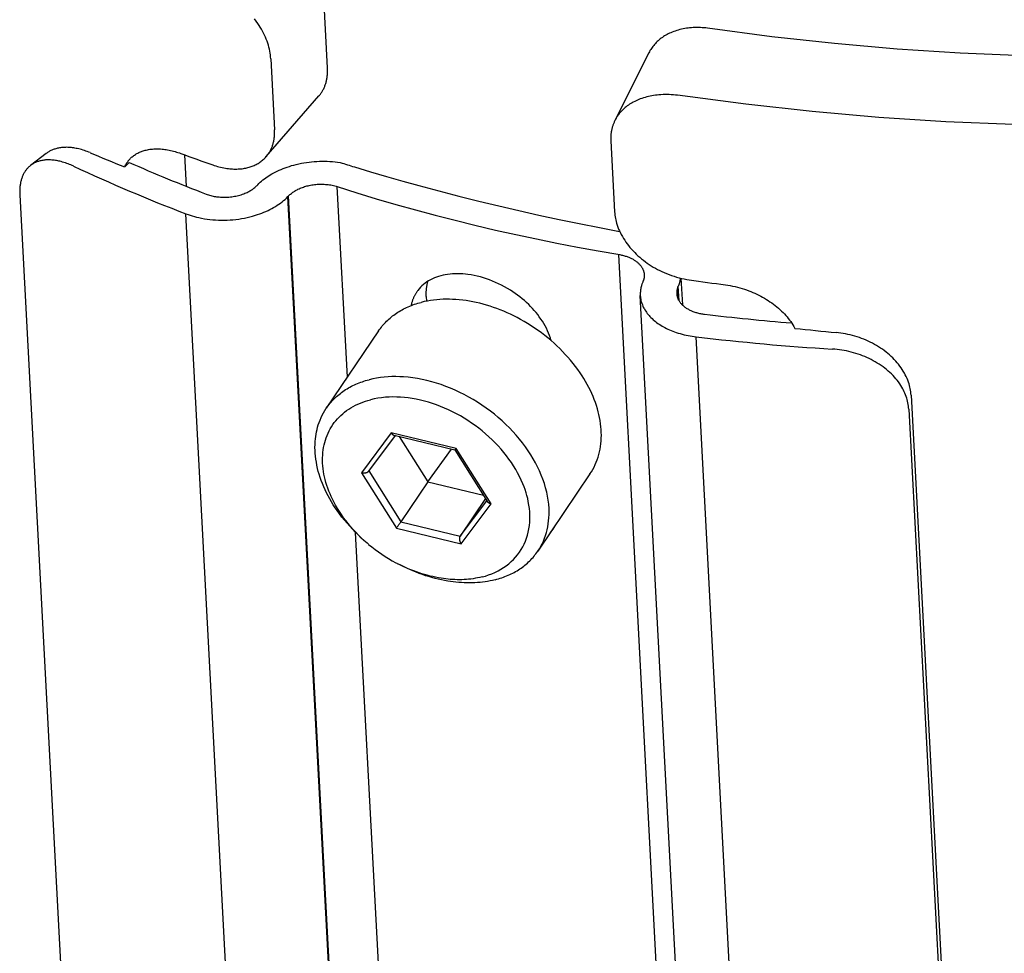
# Model space of a CAD drawing. Extents: x 0 to 1189, y 0 to 841.
# Tile 11 of 80: x 106 to 125, y 136 to 153. Entities that reach past the tile are written whole.
import ezdxf

# ---------------------------------------------------------------- set-up
doc = ezdxf.new("R2010")
doc.units = 0
doc.header["$LTSCALE"] = 65.395
doc.layers.add('connessioni_resistenze_c0_BL8', color=7, linetype='CONTINUOUS')

# ---------------------------------------------------------------- blocks, each defined once
blk = doc.blocks.new('CONNESSIONI_RESISTENZE_C0_BL8', base_point=(122.512, 182.837))
at = {"layer": 'connessioni_resistenze_c0_BL8', "color": 2, "linetype": 'CONTINUOUS'}
for p, q in [((112.394, 152.522), (112.322, 153.883)), ((118.562, 152.811), (117.912, 151.516)), ((111.305, 152.696), (111.377, 151.336)), ((111.217, 150.82), (112.228, 151.984)), ((117.833, 151.123), (117.905, 149.763)), ((106.991, 150.88), (106.694, 150.651)), ((108.586, 150.709), (108.499, 150.625)), ((109.683, 150.25), (109.651, 150.853)), ((111.04, 150.267), (111.053, 150.28)), ((112.775, 146.589), (112.581, 150.245)), ((106.485, 150.085), (108.054, 120.428)), ((111.632, 150.052), (111.646, 150.066)), ((113.317, 118.219), (111.632, 150.052)), ((113.33, 118.233), (111.646, 150.066)), ((111.361, 117.89), (109.676, 149.723)), ((119.671, 117.11), (117.986, 148.943)), ((118.451, 148.426), (118.445, 148.41)), ((119.179, 148.487), (119.206, 147.974)), ((119.127, 148.335), (119.121, 148.319)), ((119.134, 148.067), (119.121, 148.319)), ((119.142, 148.053), (119.127, 148.335)), ((114.29, 148.134), (114.295, 148.046)), ((120.083, 116.321), (118.399, 148.154)), ((113.373, 147.475), (112.37, 145.991)), ((121.155, 115.529), (119.471, 147.362)), ((123.597, 146.243), (125.166, 116.587)), ((123.553, 145.971), (125.122, 116.315)), ((113.618, 145.518), (113.045, 144.754)), ((113.186, 144.785), (113.697, 145.466)), ((114.863, 145.218), (113.618, 145.518)), ((113.673, 145.472), (114.84, 145.19)), ((113.772, 145.448), (114.32, 144.578)), ((114.32, 144.578), (114.776, 145.206)), ((114.84, 145.19), (115.468, 144.193)), ((114.841, 145.191), (114.841, 145.191)), ((114.857, 145.211), (114.852, 145.204)), ((114.863, 145.218), (114.857, 145.211)), ((115.534, 144.154), (114.863, 145.218)), ((113.045, 144.754), (113.715, 143.69)), ((113.187, 144.787), (113.802, 143.811)), ((117.433, 144.732), (116.431, 143.248)), ((114.32, 144.578), (113.802, 143.811)), ((114.32, 144.578), (115.388, 144.321)), ((115.429, 144.256), (114.943, 143.537)), ((114.943, 143.537), (115.454, 144.217)), ((114.96, 143.39), (115.534, 144.154)), ((113.715, 143.69), (114.96, 143.39)), ((113.75, 143.737), (113.766, 143.759)), ((113.766, 143.759), (113.78, 143.78)), ((113.802, 143.811), (114.943, 143.537)), ((114.085, 121.83), (112.933, 143.606))]:
    blk.add_line(p, q, dxfattribs=at)
for points in [[(125.769, 152.757), (124.542, 152.808), (123.333, 152.885), (122.126, 152.989), (120.922, 153.121)], [(125.563, 151.438), (124.262, 151.491), (122.98, 151.573), (121.701, 151.684), (120.425, 151.824)], [(111.305, 152.696), (111.302, 152.734), (111.298, 152.771), (111.293, 152.809), (111.286, 152.846), (111.278, 152.883), (111.269, 152.919), (111.258, 152.959), (111.245, 152.998), (111.232, 153.036), (111.217, 153.074), (111.201, 153.112), (111.185, 153.149), (111.166, 153.188), (111.146, 153.227), (111.125, 153.265), (111.103, 153.302), (111.08, 153.339), (111.056, 153.376), (111.025, 153.421), (110.993, 153.465)], [(120.922, 153.121), (119.688, 153.286), (119.654, 153.29), (119.62, 153.293), (119.586, 153.295), (119.552, 153.297), (119.517, 153.298), (119.483, 153.298), (119.449, 153.297), (119.415, 153.296), (119.38, 153.294), (119.346, 153.291), (119.315, 153.287), (119.284, 153.283), (119.252, 153.278), (119.221, 153.272), (119.19, 153.266), (119.16, 153.258), (119.129, 153.25), (119.099, 153.241), (119.069, 153.231), (119.04, 153.221), (119.01, 153.209), (118.986, 153.199), (118.961, 153.188), (118.937, 153.176), (118.913, 153.163), (118.889, 153.15), (118.866, 153.136), (118.845, 153.123), (118.823, 153.108), (118.802, 153.093), (118.782, 153.078), (118.762, 153.061), (118.742, 153.044), (118.724, 153.028), (118.706, 153.01), (118.689, 152.992), (118.672, 152.974), (118.656, 152.955), (118.64, 152.935), (118.626, 152.915), (118.612, 152.895), (118.598, 152.875), (118.585, 152.854), (118.573, 152.832), (118.562, 152.811)], [(112.228, 151.984), (112.238, 151.996), (112.247, 152.008), (112.257, 152.02), (112.266, 152.032), (112.274, 152.044), (112.283, 152.057), (112.291, 152.07), (112.298, 152.083), (112.306, 152.096), (112.313, 152.11), (112.32, 152.124), (112.327, 152.138), (112.333, 152.152), (112.339, 152.167), (112.345, 152.181), (112.35, 152.196), (112.355, 152.21), (112.36, 152.225), (112.365, 152.241), (112.369, 152.256), (112.373, 152.272), (112.376, 152.288), (112.38, 152.304), (112.383, 152.32), (112.385, 152.336), (112.387, 152.352), (112.389, 152.368), (112.391, 152.387), (112.393, 152.407), (112.394, 152.426), (112.395, 152.445), (112.395, 152.465), (112.395, 152.484), (112.395, 152.503), (112.394, 152.522)], [(120.425, 151.824), (119.113, 151.998), (119.074, 152.003), (119.034, 152.007), (118.994, 152.009), (118.954, 152.011), (118.914, 152.012), (118.875, 152.012), (118.835, 152.011), (118.795, 152.009), (118.755, 152.006), (118.722, 152.003), (118.688, 151.999), (118.655, 151.994), (118.622, 151.989), (118.589, 151.982), (118.556, 151.975), (118.524, 151.967), (118.491, 151.958), (118.459, 151.949), (118.427, 151.938), (118.396, 151.927), (118.369, 151.917), (118.343, 151.905), (118.317, 151.894), (118.291, 151.881), (118.265, 151.868), (118.24, 151.854), (118.217, 151.84), (118.194, 151.825), (118.171, 151.81), (118.149, 151.794), (118.127, 151.777), (118.106, 151.76), (118.086, 151.742), (118.067, 151.724), (118.048, 151.706), (118.03, 151.686), (118.012, 151.667), (117.995, 151.646), (117.98, 151.626), (117.965, 151.605), (117.95, 151.583), (117.937, 151.561), (117.924, 151.538), (117.912, 151.516)], [(117.912, 151.516), (117.905, 151.503), (117.899, 151.49), (117.894, 151.477), (117.888, 151.464), (117.883, 151.451), (117.878, 151.437), (117.873, 151.424), (117.869, 151.41), (117.864, 151.397), (117.86, 151.383), (117.857, 151.369), (117.853, 151.355), (117.85, 151.342), (117.847, 151.328), (117.844, 151.313), (117.842, 151.299), (117.84, 151.284), (117.838, 151.27), (117.836, 151.255), (117.835, 151.24), (117.833, 151.226), (117.832, 151.211), (117.832, 151.196), (117.831, 151.182), (117.831, 151.167), (117.832, 151.152), (117.832, 151.138), (117.833, 151.123)], [(111.217, 150.82), (111.226, 150.831), (111.235, 150.843), (111.244, 150.854), (111.253, 150.866), (111.261, 150.878), (111.269, 150.89), (111.277, 150.902), (111.284, 150.915), (111.292, 150.928), (111.299, 150.941), (111.305, 150.954), (111.312, 150.967), (111.318, 150.981), (111.324, 150.995), (111.329, 151.009), (111.335, 151.023), (111.339, 151.037), (111.344, 151.051), (111.349, 151.067), (111.353, 151.083), (111.357, 151.1), (111.361, 151.116), (111.364, 151.133), (111.367, 151.15), (111.37, 151.167), (111.372, 151.183), (111.374, 151.2), (111.376, 151.217), (111.377, 151.234), (111.378, 151.251), (111.378, 151.268), (111.378, 151.285), (111.378, 151.302), (111.378, 151.319), (111.377, 151.336)], [(107.835, 150.897), (107.808, 150.907), (107.781, 150.918), (107.755, 150.927), (107.728, 150.937), (107.7, 150.945), (107.673, 150.954), (107.645, 150.961), (107.618, 150.968), (107.59, 150.975), (107.567, 150.979), (107.544, 150.983), (107.522, 150.987), (107.499, 150.99), (107.476, 150.993), (107.453, 150.995), (107.43, 150.997), (107.407, 150.998), (107.384, 150.999), (107.361, 150.998), (107.342, 150.998), (107.323, 150.997), (107.305, 150.995), (107.286, 150.993), (107.267, 150.991), (107.249, 150.988), (107.23, 150.985), (107.212, 150.981), (107.194, 150.977), (107.176, 150.972), (107.158, 150.966), (107.143, 150.961), (107.128, 150.956), (107.113, 150.95), (107.098, 150.944), (107.084, 150.937), (107.07, 150.93), (107.056, 150.923), (107.042, 150.915), (107.029, 150.907), (107.016, 150.898), (107.003, 150.889), (106.991, 150.88)], [(108.619, 150.794), (108.633, 150.807), (108.646, 150.818), (108.66, 150.83), (108.674, 150.841), (108.689, 150.851), (108.704, 150.861), (108.72, 150.871), (108.735, 150.88), (108.752, 150.889), (108.768, 150.897), (108.785, 150.905), (108.802, 150.912), (108.819, 150.919), (108.838, 150.926), (108.856, 150.932), (108.874, 150.938), (108.893, 150.943), (108.911, 150.947), (108.935, 150.953), (108.959, 150.957), (108.983, 150.961), (109.007, 150.964), (109.031, 150.966), (109.057, 150.968), (109.084, 150.969), (109.11, 150.97), (109.136, 150.969), (109.163, 150.969), (109.189, 150.967), (109.216, 150.965), (109.242, 150.962), (109.268, 150.959), (109.294, 150.955), (109.323, 150.95), (109.352, 150.944), (109.381, 150.938), (109.409, 150.932), (109.438, 150.924), (109.466, 150.916), (109.494, 150.908), (109.522, 150.899), (109.55, 150.89), (109.577, 150.88)], [(107.52, 150.637), (107.494, 150.649), (107.468, 150.66), (107.441, 150.671), (107.415, 150.681), (107.388, 150.691), (107.361, 150.7), (107.334, 150.709), (107.307, 150.717), (107.279, 150.725), (107.257, 150.73), (107.235, 150.735), (107.213, 150.74), (107.191, 150.744), (107.168, 150.748), (107.146, 150.751), (107.123, 150.753), (107.1, 150.755), (107.078, 150.757), (107.055, 150.758), (107.037, 150.758), (107.018, 150.757), (107, 150.757), (106.982, 150.756), (106.964, 150.754), (106.946, 150.752), (106.928, 150.749), (106.91, 150.746), (106.892, 150.742), (106.874, 150.738), (106.857, 150.733), (106.842, 150.729), (106.827, 150.724), (106.813, 150.718), (106.798, 150.712), (106.784, 150.706), (106.77, 150.699), (106.757, 150.692), (106.744, 150.685), (106.731, 150.677), (106.718, 150.669), (106.706, 150.66), (106.694, 150.651)], [(108.499, 150.625), (108.503, 150.634), (108.507, 150.643), (108.511, 150.651), (108.516, 150.66), (108.521, 150.668), (108.526, 150.676), (108.531, 150.684), (108.536, 150.692), (108.541, 150.7), (108.546, 150.708), (108.552, 150.716), (108.557, 150.724), (108.563, 150.731), (108.569, 150.739), (108.575, 150.746), (108.581, 150.753), (108.587, 150.76), (108.593, 150.767), (108.6, 150.774), (108.606, 150.781), (108.613, 150.788), (108.619, 150.794)], [(110.189, 150.661), (110.219, 150.651), (110.249, 150.642), (110.279, 150.633), (110.309, 150.625), (110.34, 150.617), (110.37, 150.61), (110.401, 150.604), (110.432, 150.599), (110.463, 150.594), (110.495, 150.59), (110.52, 150.587), (110.546, 150.585), (110.572, 150.583), (110.598, 150.582), (110.624, 150.582), (110.65, 150.582), (110.676, 150.583), (110.702, 150.584), (110.728, 150.586), (110.754, 150.589), (110.78, 150.593), (110.801, 150.597), (110.823, 150.601), (110.845, 150.605), (110.866, 150.611), (110.887, 150.616), (110.909, 150.623), (110.929, 150.629), (110.949, 150.637), (110.968, 150.644), (110.988, 150.653), (111.007, 150.662), (111.026, 150.671), (111.044, 150.681), (111.062, 150.691), (111.079, 150.702), (111.096, 150.713), (111.113, 150.725), (111.129, 150.737), (111.145, 150.75), (111.16, 150.763), (111.175, 150.777), (111.189, 150.791), (111.203, 150.805), (111.217, 150.82)], [(111.053, 150.28), (111.077, 150.304), (111.102, 150.328), (111.128, 150.35), (111.154, 150.372), (111.181, 150.393), (111.208, 150.413), (111.236, 150.433), (111.265, 150.451), (111.294, 150.469), (111.323, 150.487), (111.353, 150.503), (111.389, 150.523), (111.426, 150.541), (111.464, 150.559), (111.501, 150.575), (111.54, 150.591), (111.58, 150.606), (111.621, 150.62), (111.662, 150.634), (111.703, 150.647), (111.745, 150.658), (111.793, 150.671), (111.842, 150.682), (111.891, 150.692), (111.94, 150.701), (111.99, 150.709), (112.039, 150.715), (112.089, 150.721), (112.139, 150.725), (112.189, 150.728), (112.239, 150.731), (112.289, 150.732), (112.339, 150.731), (112.389, 150.73), (112.439, 150.728), (112.489, 150.724), (112.539, 150.72), (112.588, 150.714), (112.638, 150.707)], [(106.694, 150.651), (106.683, 150.643), (106.672, 150.634), (106.662, 150.624), (106.652, 150.615), (106.642, 150.605), (106.632, 150.595), (106.623, 150.584), (106.614, 150.573), (106.605, 150.562), (106.597, 150.551), (106.589, 150.539), (106.58, 150.526), (106.573, 150.514), (106.565, 150.501), (106.558, 150.488), (106.552, 150.475), (106.546, 150.461), (106.54, 150.448), (106.534, 150.434), (106.529, 150.42), (106.523, 150.405), (106.518, 150.39), (106.514, 150.374), (106.509, 150.359), (106.505, 150.343), (106.502, 150.327), (106.499, 150.311), (106.496, 150.295), (106.493, 150.28), (106.491, 150.263), (106.489, 150.244), (106.487, 150.224), (106.485, 150.204), (106.484, 150.184), (106.484, 150.164), (106.483, 150.144), (106.484, 150.125), (106.484, 150.105), (106.485, 150.085)], [(112.91, 150.623), (113.218, 150.53), (113.528, 150.439), (113.838, 150.351), (114.149, 150.265), (114.53, 150.162), (114.913, 150.063), (115.297, 149.967), (115.681, 149.874), (116.066, 149.784), (116.452, 149.698), (116.839, 149.615), (117.226, 149.535), (117.614, 149.458), (118.002, 149.385)], [(111.646, 150.066), (111.659, 150.079), (111.672, 150.091), (111.686, 150.103), (111.7, 150.115), (111.715, 150.126), (111.73, 150.137), (111.746, 150.147), (111.761, 150.157), (111.777, 150.167), (111.793, 150.176), (111.81, 150.185), (111.826, 150.193), (111.847, 150.203), (111.868, 150.212), (111.889, 150.221), (111.911, 150.229), (111.933, 150.237), (111.954, 150.244), (111.977, 150.251), (111.999, 150.257), (112.021, 150.262), (112.043, 150.267), (112.066, 150.272), (112.092, 150.276), (112.118, 150.28), (112.145, 150.284), (112.171, 150.287), (112.197, 150.289), (112.224, 150.29), (112.25, 150.291), (112.277, 150.291), (112.304, 150.291), (112.33, 150.29), (112.356, 150.288), (112.381, 150.286), (112.407, 150.283), (112.432, 150.28), (112.457, 150.276), (112.482, 150.271), (112.507, 150.266), (112.532, 150.259), (112.557, 150.253), (112.581, 150.245)], [(110.062, 150.102), (110.084, 150.094), (110.106, 150.087), (110.128, 150.08), (110.151, 150.074), (110.173, 150.068), (110.196, 150.063), (110.219, 150.058), (110.242, 150.054), (110.265, 150.051), (110.289, 150.048), (110.312, 150.046), (110.339, 150.043), (110.366, 150.042), (110.393, 150.041), (110.42, 150.041), (110.448, 150.042), (110.475, 150.043), (110.502, 150.045), (110.529, 150.047), (110.556, 150.05), (110.582, 150.054), (110.608, 150.059), (110.634, 150.063), (110.659, 150.069), (110.685, 150.075), (110.71, 150.082), (110.735, 150.09), (110.76, 150.098), (110.784, 150.107), (110.809, 150.116), (110.833, 150.127), (110.85, 150.135), (110.868, 150.143), (110.885, 150.152), (110.902, 150.162), (110.918, 150.171), (110.935, 150.181), (110.951, 150.192), (110.966, 150.203), (110.982, 150.215), (110.997, 150.227), (111.011, 150.239), (111.025, 150.252)], [(112.581, 150.245), (112.955, 150.127), (113.33, 150.013), (113.707, 149.904), (114.084, 149.798), (114.463, 149.696), (114.843, 149.598), (115.223, 149.504), (115.616, 149.412), (116.009, 149.324), (116.403, 149.24), (116.798, 149.159), (117.193, 149.083), (117.589, 149.011)], [(109.676, 149.723), (109.716, 149.708), (109.757, 149.694), (109.798, 149.682), (109.839, 149.67), (109.881, 149.659), (109.922, 149.649), (109.975, 149.638), (110.029, 149.629), (110.082, 149.621), (110.136, 149.614), (110.19, 149.609), (110.245, 149.605), (110.301, 149.602), (110.356, 149.601), (110.412, 149.601), (110.467, 149.602), (110.523, 149.605), (110.578, 149.61), (110.634, 149.616), (110.689, 149.623), (110.744, 149.631), (110.797, 149.641), (110.85, 149.652), (110.903, 149.665), (110.956, 149.678), (111.008, 149.694), (111.05, 149.707), (111.091, 149.721), (111.131, 149.736), (111.172, 149.752), (111.212, 149.769), (111.251, 149.787), (111.287, 149.805), (111.323, 149.824), (111.359, 149.843), (111.394, 149.864), (111.428, 149.886), (111.462, 149.908), (111.492, 149.93), (111.522, 149.953), (111.551, 149.976), (111.579, 150), (111.606, 150.026), (111.632, 150.052)], [(117.905, 149.763), (117.907, 149.731), (117.91, 149.699), (117.915, 149.667), (117.92, 149.636), (117.927, 149.605), (117.935, 149.574), (117.943, 149.543), (117.955, 149.505), (117.968, 149.467), (117.983, 149.43), (117.999, 149.394), (118.016, 149.358), (118.034, 149.323), (118.054, 149.286), (118.076, 149.25), (118.099, 149.214), (118.123, 149.179), (118.147, 149.145), (118.173, 149.112), (118.201, 149.078), (118.23, 149.044), (118.26, 149.012), (118.291, 148.98), (118.322, 148.949), (118.354, 148.919), (118.389, 148.889), (118.424, 148.86), (118.459, 148.831), (118.496, 148.804), (118.533, 148.777), (118.571, 148.751), (118.609, 148.726), (118.649, 148.702), (118.689, 148.679), (118.73, 148.657), (118.771, 148.636), (118.813, 148.615), (118.859, 148.595), (118.905, 148.575), (118.952, 148.557), (118.999, 148.54), (119.047, 148.524), (119.095, 148.509), (119.143, 148.496), (119.192, 148.484), (119.241, 148.473), (119.29, 148.464), (119.34, 148.456)], [(117.589, 149.011), (118.004, 148.939), (118.022, 148.936), (118.04, 148.932), (118.058, 148.928), (118.075, 148.923), (118.093, 148.919), (118.11, 148.913), (118.127, 148.908), (118.145, 148.902), (118.162, 148.896), (118.178, 148.889), (118.192, 148.883), (118.206, 148.877), (118.219, 148.871), (118.233, 148.864), (118.246, 148.857), (118.259, 148.85), (118.272, 148.842), (118.284, 148.835), (118.297, 148.826), (118.309, 148.818), (118.321, 148.809), (118.333, 148.8), (118.343, 148.792), (118.353, 148.783), (118.363, 148.774), (118.373, 148.765), (118.382, 148.755), (118.391, 148.745), (118.399, 148.736), (118.407, 148.726), (118.414, 148.716), (118.421, 148.706), (118.428, 148.695), (118.434, 148.685), (118.44, 148.674), (118.445, 148.664), (118.45, 148.653), (118.455, 148.643), (118.459, 148.632), (118.462, 148.62), (118.466, 148.609), (118.468, 148.598), (118.47, 148.587), (118.472, 148.576), (118.473, 148.565), (118.474, 148.554)], [(116.686, 147.288), (116.672, 147.337), (116.655, 147.385), (116.637, 147.433), (116.617, 147.48), (116.595, 147.526), (116.571, 147.572), (116.546, 147.617), (116.519, 147.661), (116.49, 147.704), (116.46, 147.747), (116.429, 147.788), (116.397, 147.828), (116.363, 147.868), (116.329, 147.906), (116.293, 147.944), (116.257, 147.98), (116.216, 148.019), (116.175, 148.056), (116.132, 148.092), (116.089, 148.127), (116.044, 148.161), (115.998, 148.194), (115.952, 148.226), (115.904, 148.257), (115.849, 148.29), (115.793, 148.322), (115.737, 148.352), (115.679, 148.381), (115.621, 148.407), (115.562, 148.432), (115.502, 148.456), (115.444, 148.476), (115.386, 148.495), (115.328, 148.512), (115.268, 148.527), (115.209, 148.54), (115.149, 148.551), (115.088, 148.56), (115.04, 148.565), (114.991, 148.57), (114.942, 148.572), (114.893, 148.574), (114.845, 148.573), (114.796, 148.571), (114.747, 148.567), (114.699, 148.561), (114.655, 148.554), (114.611, 148.545), (114.568, 148.534), (114.525, 148.521), (114.485, 148.508), (114.445, 148.492), (114.407, 148.475), (114.369, 148.456), (114.334, 148.436), (114.3, 148.415), (114.267, 148.391), (114.236, 148.366), (114.207, 148.34), (114.179, 148.312), (114.153, 148.283), (114.128, 148.253)], [(114.29, 148.134), (114.289, 148.147), (114.289, 148.16), (114.289, 148.173), (114.289, 148.186), (114.289, 148.199), (114.289, 148.212), (114.289, 148.224), (114.29, 148.237), (114.291, 148.25), (114.292, 148.263), (114.293, 148.276), (114.294, 148.289), (114.296, 148.302), (114.298, 148.315), (114.3, 148.328), (114.302, 148.341), (114.304, 148.354), (114.307, 148.366), (114.309, 148.379), (114.312, 148.392), (114.315, 148.404), (114.319, 148.417), (114.322, 148.429)], [(118.474, 148.554), (118.475, 148.549), (118.475, 148.544), (118.475, 148.54), (118.475, 148.535), (118.475, 148.53), (118.474, 148.526), (118.474, 148.521), (118.474, 148.516), (118.473, 148.511), (118.473, 148.507), (118.472, 148.502), (118.472, 148.497), (118.471, 148.493), (118.47, 148.488), (118.469, 148.483), (118.468, 148.479), (118.467, 148.474), (118.466, 148.469), (118.465, 148.465), (118.463, 148.46), (118.462, 148.456), (118.461, 148.451), (118.459, 148.446), (118.458, 148.442)], [(119.169, 148.49), (119.168, 148.482), (119.167, 148.474), (119.166, 148.466), (119.165, 148.458), (119.163, 148.451), (119.161, 148.443), (119.16, 148.435), (119.158, 148.427), (119.156, 148.419), (119.154, 148.411), (119.152, 148.403), (119.149, 148.396), (119.147, 148.388), (119.144, 148.38), (119.142, 148.372), (119.139, 148.365), (119.136, 148.357), (119.133, 148.35), (119.13, 148.342), (119.127, 148.335)], [(114.128, 148.253), (114.121, 148.243), (114.114, 148.233), (114.107, 148.223), (114.1, 148.213), (114.093, 148.203), (114.087, 148.192), (114.081, 148.182), (114.075, 148.171), (114.069, 148.16), (114.063, 148.149), (114.058, 148.138), (114.052, 148.127), (114.047, 148.116), (114.042, 148.104), (114.037, 148.093), (114.033, 148.081), (114.028, 148.069), (114.024, 148.057), (114.02, 148.045), (114.016, 148.033), (114.013, 148.021), (114.009, 148.009), (114.006, 147.997), (114.003, 147.985), (114, 147.973), (113.998, 147.96)], [(118.434, 148.383), (118.431, 148.373), (118.428, 148.364), (118.425, 148.355), (118.422, 148.345), (118.419, 148.336), (118.417, 148.326), (118.414, 148.317), (118.412, 148.307), (118.41, 148.298), (118.408, 148.288), (118.406, 148.278), (118.405, 148.269), (118.403, 148.259), (118.402, 148.25), (118.401, 148.24), (118.4, 148.231), (118.4, 148.221), (118.399, 148.212), (118.399, 148.202), (118.398, 148.192), (118.398, 148.183), (118.398, 148.173), (118.399, 148.164), (118.399, 148.154)], [(119.121, 148.319), (119.119, 148.314), (119.117, 148.31), (119.115, 148.305), (119.114, 148.3), (119.112, 148.295), (119.111, 148.29), (119.109, 148.285), (119.108, 148.28), (119.106, 148.275), (119.105, 148.27), (119.104, 148.265), (119.103, 148.26), (119.102, 148.255), (119.101, 148.251), (119.101, 148.246), (119.1, 148.241), (119.099, 148.236), (119.099, 148.231), (119.098, 148.226), (119.098, 148.221), (119.098, 148.216), (119.098, 148.211), (119.098, 148.206), (119.098, 148.201), (119.098, 148.196), (119.098, 148.191)], [(120.034, 148.36), (120.08, 148.353), (120.126, 148.345), (120.172, 148.337), (120.218, 148.327), (120.263, 148.316), (120.308, 148.304), (120.353, 148.291), (120.397, 148.276), (120.441, 148.261), (120.481, 148.247), (120.52, 148.231), (120.559, 148.215), (120.598, 148.198), (120.636, 148.18), (120.674, 148.162), (120.711, 148.142), (120.748, 148.122), (120.784, 148.101), (120.82, 148.079), (120.854, 148.058), (120.888, 148.035), (120.922, 148.012), (120.955, 147.988), (120.987, 147.963), (121.019, 147.937), (121.05, 147.911), (121.08, 147.884), (121.11, 147.856), (121.139, 147.827), (121.165, 147.8), (121.191, 147.772), (121.216, 147.743), (121.241, 147.713), (121.264, 147.683), (121.287, 147.653), (121.308, 147.621), (121.329, 147.59), (121.349, 147.557), (121.367, 147.524)], [(113.373, 147.475), (113.39, 147.5), (113.408, 147.524), (113.427, 147.548), (113.446, 147.572), (113.465, 147.595), (113.485, 147.617), (113.506, 147.639), (113.527, 147.661), (113.55, 147.682), (113.572, 147.703), (113.595, 147.723), (113.619, 147.743), (113.643, 147.762), (113.668, 147.78), (113.693, 147.798), (113.718, 147.816), (113.745, 147.833), (113.772, 147.85), (113.799, 147.866), (113.827, 147.881), (113.855, 147.896), (113.884, 147.911), (113.912, 147.924), (113.941, 147.937), (113.972, 147.95), (114.003, 147.963), (114.034, 147.974), (114.066, 147.986), (114.097, 147.996), (114.129, 148.006), (114.161, 148.015), (114.193, 148.023)], [(116.686, 147.289), (116.625, 147.34), (116.563, 147.39), (116.499, 147.438), (116.435, 147.485), (116.369, 147.531), (116.302, 147.575), (116.235, 147.617), (116.166, 147.658), (116.096, 147.697), (116.034, 147.731), (115.97, 147.763), (115.906, 147.794), (115.841, 147.824), (115.776, 147.852), (115.711, 147.878), (115.646, 147.903), (115.58, 147.927), (115.514, 147.949), (115.447, 147.969), (115.382, 147.988), (115.316, 148.005), (115.25, 148.02), (115.184, 148.034), (115.118, 148.046), (115.053, 148.056), (114.989, 148.065), (114.924, 148.072), (114.859, 148.078), (114.794, 148.081), (114.734, 148.083), (114.673, 148.083), (114.612, 148.082), (114.552, 148.079), (114.491, 148.074), (114.431, 148.068), (114.371, 148.059), (114.311, 148.049), (114.252, 148.037), (114.193, 148.023)], [(118.399, 148.154), (118.401, 148.13), (118.404, 148.106), (118.407, 148.083), (118.412, 148.059), (118.418, 148.036), (118.425, 148.013), (118.432, 147.993), (118.439, 147.973), (118.448, 147.953), (118.457, 147.934), (118.466, 147.915), (118.477, 147.896), (118.487, 147.877), (118.502, 147.855), (118.517, 147.833), (118.532, 147.812), (118.549, 147.791), (118.566, 147.771), (118.584, 147.751), (118.604, 147.73), (118.625, 147.711), (118.646, 147.691), (118.668, 147.673), (118.69, 147.655), (118.713, 147.637), (118.738, 147.619), (118.764, 147.602), (118.79, 147.585), (118.817, 147.569), (118.844, 147.554), (118.871, 147.539), (118.9, 147.524), (118.93, 147.51), (118.961, 147.496), (118.991, 147.483), (119.022, 147.471), (119.053, 147.46), (119.09, 147.447), (119.127, 147.435), (119.165, 147.423), (119.202, 147.413), (119.24, 147.403), (119.278, 147.395), (119.317, 147.387), (119.355, 147.379), (119.394, 147.373), (119.432, 147.367), (119.471, 147.362)], [(119.098, 148.191), (119.099, 148.179), (119.1, 148.167), (119.102, 148.155), (119.105, 148.144), (119.108, 148.132), (119.111, 148.121), (119.114, 148.11), (119.118, 148.1), (119.122, 148.091), (119.127, 148.081), (119.132, 148.071), (119.137, 148.062), (119.142, 148.053), (119.149, 148.042), (119.157, 148.031), (119.165, 148.02), (119.173, 148.01), (119.182, 147.999), (119.191, 147.99), (119.201, 147.979), (119.211, 147.969), (119.222, 147.96), (119.233, 147.95), (119.244, 147.941), (119.255, 147.933), (119.268, 147.923), (119.281, 147.914), (119.295, 147.906), (119.309, 147.898), (119.323, 147.89), (119.337, 147.882), (119.351, 147.875), (119.366, 147.868), (119.38, 147.862), (119.395, 147.855), (119.41, 147.849), (119.425, 147.844), (119.444, 147.837), (119.462, 147.831), (119.481, 147.826), (119.5, 147.821), (119.519, 147.816), (119.538, 147.811), (119.557, 147.807), (119.576, 147.804), (119.595, 147.801), (119.615, 147.798), (119.634, 147.795)], [(117.433, 144.732), (117.461, 144.774), (117.487, 144.818), (117.51, 144.863), (117.532, 144.909), (117.553, 144.955), (117.571, 145.003), (117.588, 145.052), (117.602, 145.103), (117.615, 145.153), (117.626, 145.204), (117.635, 145.256), (117.642, 145.308), (117.647, 145.363), (117.65, 145.417), (117.651, 145.472), (117.65, 145.527), (117.648, 145.582), (117.643, 145.637), (117.636, 145.695), (117.628, 145.753), (117.617, 145.811), (117.605, 145.868), (117.591, 145.925), (117.576, 145.981), (117.557, 146.041), (117.537, 146.099), (117.515, 146.158), (117.492, 146.215), (117.467, 146.272), (117.441, 146.329), (117.412, 146.388), (117.381, 146.446), (117.349, 146.503), (117.315, 146.559), (117.28, 146.615), (117.244, 146.67), (117.2, 146.732), (117.155, 146.793), (117.108, 146.853), (117.06, 146.911), (117.01, 146.969), (116.959, 147.025), (116.907, 147.081), (116.854, 147.135), (116.799, 147.187), (116.743, 147.239), (116.686, 147.289)], [(123.597, 146.243), (123.595, 146.274), (123.591, 146.305), (123.587, 146.336), (123.582, 146.367), (123.575, 146.397), (123.568, 146.428), (123.559, 146.458), (123.547, 146.494), (123.534, 146.53), (123.52, 146.565), (123.504, 146.6), (123.487, 146.634), (123.469, 146.667), (123.449, 146.702), (123.428, 146.736), (123.405, 146.769), (123.382, 146.802), (123.357, 146.834), (123.331, 146.865), (123.304, 146.897), (123.275, 146.928), (123.245, 146.958), (123.214, 146.987), (123.183, 147.015), (123.151, 147.043), (123.117, 147.07), (123.082, 147.097), (123.046, 147.123), (123.009, 147.147), (122.972, 147.171), (122.935, 147.194), (122.895, 147.217), (122.855, 147.238), (122.815, 147.259), (122.774, 147.278), (122.733, 147.297), (122.691, 147.314), (122.648, 147.331), (122.605, 147.347), (122.562, 147.361), (122.518, 147.375), (122.474, 147.387), (122.43, 147.398), (122.385, 147.409), (122.341, 147.418), (122.296, 147.426), (122.251, 147.433), (122.206, 147.439), (122.161, 147.444)], [(123.553, 145.971), (123.551, 146.003), (123.547, 146.034), (123.543, 146.065), (123.537, 146.095), (123.53, 146.126), (123.523, 146.156), (123.514, 146.186), (123.504, 146.217), (123.492, 146.248), (123.48, 146.278), (123.467, 146.308), (123.453, 146.337), (123.437, 146.366), (123.421, 146.394), (123.401, 146.429), (123.379, 146.462), (123.355, 146.495), (123.331, 146.527), (123.306, 146.558), (123.28, 146.588), (123.251, 146.619), (123.221, 146.649), (123.191, 146.678), (123.159, 146.706), (123.127, 146.733), (123.094, 146.759), (123.059, 146.786), (123.023, 146.811), (122.987, 146.836), (122.949, 146.859), (122.911, 146.882), (122.873, 146.903), (122.833, 146.924), (122.792, 146.944), (122.751, 146.964), (122.709, 146.982), (122.667, 146.999), (122.625, 147.015), (122.581, 147.03), (122.537, 147.044), (122.493, 147.057), (122.449, 147.069), (122.404, 147.08), (122.359, 147.09), (122.314, 147.099), (122.268, 147.106), (122.223, 147.113), (122.177, 147.119), (122.131, 147.123), (122.086, 147.127)], [(112.37, 145.991), (112.388, 146.016), (112.405, 146.04), (112.424, 146.064), (112.443, 146.087), (112.462, 146.11), (112.483, 146.133), (112.503, 146.155), (112.525, 146.176), (112.547, 146.198), (112.569, 146.218), (112.593, 146.239), (112.616, 146.258), (112.64, 146.277), (112.665, 146.296), (112.69, 146.314), (112.715, 146.331), (112.742, 146.349), (112.769, 146.366), (112.796, 146.382), (112.824, 146.397), (112.852, 146.412), (112.881, 146.426), (112.91, 146.44), (112.939, 146.453), (112.969, 146.466), (113, 146.478), (113.031, 146.49), (113.063, 146.501), (113.094, 146.512), (113.126, 146.521), (113.158, 146.531), (113.191, 146.539)], [(116.431, 143.248), (116.461, 143.294), (116.489, 143.343), (116.514, 143.392), (116.538, 143.443), (116.559, 143.495), (116.579, 143.549), (116.595, 143.604), (116.61, 143.659), (116.622, 143.715), (116.632, 143.771), (116.639, 143.831), (116.645, 143.89), (116.648, 143.95), (116.648, 144.01), (116.646, 144.07), (116.641, 144.149), (116.631, 144.227), (116.618, 144.305), (116.602, 144.383), (116.581, 144.466), (116.557, 144.549), (116.529, 144.63), (116.498, 144.71), (116.464, 144.789), (116.427, 144.867), (116.387, 144.944), (116.345, 145.019), (116.298, 145.098), (116.247, 145.176), (116.194, 145.251), (116.139, 145.325), (116.08, 145.4), (116.018, 145.473), (115.954, 145.544), (115.888, 145.613), (115.818, 145.682), (115.746, 145.749), (115.673, 145.813), (115.597, 145.876), (115.52, 145.937), (115.44, 145.995), (115.359, 146.051), (115.276, 146.105), (115.192, 146.157), (115.107, 146.206), (115.02, 146.252), (114.932, 146.296), (114.844, 146.337), (114.755, 146.375), (114.665, 146.411), (114.574, 146.444), (114.485, 146.473), (114.394, 146.499), (114.303, 146.523), (114.212, 146.544), (114.123, 146.56), (114.034, 146.575), (113.944, 146.586), (113.854, 146.593), (113.78, 146.597), (113.705, 146.599), (113.631, 146.598), (113.557, 146.595), (113.483, 146.589), (113.409, 146.581), (113.335, 146.57), (113.263, 146.556), (113.191, 146.539)], [(113.152, 143.405), (113.096, 143.454), (113.042, 143.505), (112.988, 143.557), (112.936, 143.61), (112.886, 143.665), (112.836, 143.721), (112.789, 143.778), (112.745, 143.834), (112.703, 143.891), (112.662, 143.949), (112.623, 144.008), (112.585, 144.069), (112.549, 144.13), (112.516, 144.192), (112.49, 144.244), (112.465, 144.296), (112.442, 144.349), (112.42, 144.402), (112.4, 144.456), (112.381, 144.511), (112.364, 144.566), (112.349, 144.622), (112.337, 144.673), (112.326, 144.725), (112.317, 144.778), (112.309, 144.83), (112.304, 144.883), (112.3, 144.936), (112.298, 144.988), (112.299, 145.041), (112.301, 145.091), (112.305, 145.141), (112.311, 145.19), (112.318, 145.239), (112.328, 145.287), (112.339, 145.334), (112.353, 145.38), (112.368, 145.426), (112.385, 145.47), (112.404, 145.513), (112.424, 145.556), (112.446, 145.597), (112.47, 145.637), (112.496, 145.677), (112.524, 145.715), (112.553, 145.752), (112.584, 145.787), (112.616, 145.822), (112.65, 145.855), (112.685, 145.886), (112.722, 145.917), (112.761, 145.946), (112.801, 145.974), (112.842, 146), (112.886, 146.025), (112.931, 146.049), (112.977, 146.071), (113.024, 146.091), (113.071, 146.11), (113.12, 146.126), (113.168, 146.141), (113.217, 146.155)], [(115.361, 142.754), (115.424, 142.771), (115.486, 142.792), (115.548, 142.815), (115.608, 142.841), (115.667, 142.87), (115.722, 142.9), (115.774, 142.933), (115.825, 142.968), (115.874, 143.006), (115.921, 143.047), (115.964, 143.089), (116.005, 143.133), (116.044, 143.18), (116.079, 143.228), (116.112, 143.278), (116.142, 143.331), (116.17, 143.385), (116.194, 143.44), (116.215, 143.497), (116.233, 143.555), (116.249, 143.616), (116.261, 143.678), (116.27, 143.74), (116.276, 143.803), (116.279, 143.866), (116.279, 143.933), (116.276, 144), (116.27, 144.067), (116.261, 144.133), (116.249, 144.199), (116.237, 144.257), (116.222, 144.314), (116.206, 144.371), (116.187, 144.429), (116.166, 144.486), (116.144, 144.543), (116.113, 144.613), (116.08, 144.682), (116.044, 144.75), (116.007, 144.817), (115.967, 144.883), (115.923, 144.95), (115.876, 145.016), (115.828, 145.081), (115.778, 145.144), (115.725, 145.206), (115.67, 145.268), (115.612, 145.329), (115.553, 145.388), (115.492, 145.445), (115.429, 145.501), (115.364, 145.555), (115.297, 145.608), (115.229, 145.659), (115.159, 145.708), (115.089, 145.755), (115.017, 145.8), (114.944, 145.843), (114.869, 145.884), (114.794, 145.923), (114.718, 145.96), (114.642, 145.993), (114.565, 146.025), (114.488, 146.054), (114.409, 146.081), (114.33, 146.106), (114.253, 146.128), (114.176, 146.147), (114.098, 146.163), (114.02, 146.178), (113.941, 146.189), (113.869, 146.197), (113.796, 146.203), (113.723, 146.207), (113.65, 146.208), (113.577, 146.206), (113.504, 146.202), (113.431, 146.194), (113.359, 146.184), (113.288, 146.171), (113.217, 146.155)], [(113.152, 143.405), (113.094, 143.455), (113.036, 143.506), (112.98, 143.559), (112.925, 143.613), (112.871, 143.669), (112.819, 143.725), (112.768, 143.783), (112.718, 143.842), (112.67, 143.903), (112.623, 143.964), (112.578, 144.027), (112.541, 144.082), (112.505, 144.138), (112.47, 144.195), (112.436, 144.253), (112.404, 144.312), (112.374, 144.371), (112.347, 144.428), (112.321, 144.486), (112.297, 144.544), (112.274, 144.603), (112.253, 144.663), (112.234, 144.723), (112.217, 144.78), (112.203, 144.838), (112.19, 144.896), (112.179, 144.954), (112.169, 145.013), (112.162, 145.072), (112.157, 145.128), (112.154, 145.183), (112.153, 145.239), (112.154, 145.295), (112.156, 145.351), (112.161, 145.406), (112.167, 145.452), (112.174, 145.496), (112.183, 145.541), (112.193, 145.585), (112.204, 145.629), (112.217, 145.673), (112.232, 145.716), (112.25, 145.764), (112.27, 145.811), (112.292, 145.858), (112.317, 145.903), (112.343, 145.948), (112.37, 145.991)], [(113.618, 145.518), (113.62, 145.516), (113.621, 145.514), (113.622, 145.513), (113.624, 145.511), (113.625, 145.509), (113.626, 145.507), (113.628, 145.505), (113.629, 145.503), (113.631, 145.501), (113.632, 145.499), (113.634, 145.498), (113.636, 145.496), (113.637, 145.494), (113.639, 145.493), (113.641, 145.491), (113.642, 145.489), (113.644, 145.488), (113.645, 145.487), (113.647, 145.486), (113.648, 145.484), (113.649, 145.483), (113.651, 145.482), (113.652, 145.481), (113.653, 145.48), (113.655, 145.48), (113.656, 145.479), (113.658, 145.478), (113.659, 145.477), (113.661, 145.476), (113.662, 145.475), (113.664, 145.475), (113.665, 145.474), (113.667, 145.474), (113.668, 145.473), (113.67, 145.472), (113.672, 145.472), (113.673, 145.472)], [(114.841, 145.191), (114.841, 145.19), (114.841, 145.19), (114.841, 145.19), (114.841, 145.19), (114.84, 145.19), (114.84, 145.19), (114.84, 145.19)], [(114.842, 145.192), (114.842, 145.192), (114.842, 145.191), (114.841, 145.191), (114.841, 145.191), (114.841, 145.191)], [(114.847, 145.198), (114.844, 145.194), (114.843, 145.193), (114.843, 145.193), (114.843, 145.193), (114.842, 145.192), (114.842, 145.192)], [(114.852, 145.204), (114.849, 145.2), (114.848, 145.199), (114.847, 145.198)], [(113.045, 144.754), (113.049, 144.753), (113.053, 144.752), (113.057, 144.752), (113.062, 144.751), (113.066, 144.75), (113.071, 144.75), (113.075, 144.75), (113.079, 144.749), (113.084, 144.749), (113.088, 144.749), (113.093, 144.749), (113.097, 144.749), (113.102, 144.749), (113.106, 144.75), (113.111, 144.75), (113.115, 144.751), (113.12, 144.752), (113.124, 144.752), (113.127, 144.753), (113.131, 144.754), (113.134, 144.755), (113.138, 144.756), (113.141, 144.757), (113.144, 144.758), (113.147, 144.759), (113.151, 144.76), (113.154, 144.761), (113.157, 144.763), (113.16, 144.764), (113.162, 144.766), (113.164, 144.767), (113.166, 144.768), (113.168, 144.769), (113.17, 144.771), (113.172, 144.772), (113.174, 144.773), (113.176, 144.775), (113.178, 144.776), (113.18, 144.778), (113.181, 144.78), (113.183, 144.781), (113.184, 144.783), (113.186, 144.785)], [(115.534, 144.154), (115.531, 144.155), (115.529, 144.156), (115.526, 144.156), (115.524, 144.157), (115.522, 144.158), (115.519, 144.158), (115.517, 144.159), (115.515, 144.16), (115.512, 144.161), (115.51, 144.162), (115.508, 144.163), (115.506, 144.164), (115.503, 144.165), (115.501, 144.166), (115.499, 144.167), (115.497, 144.168), (115.494, 144.17), (115.493, 144.171), (115.491, 144.172), (115.49, 144.173), (115.488, 144.174), (115.487, 144.175), (115.486, 144.176), (115.484, 144.177), (115.483, 144.178), (115.481, 144.179), (115.48, 144.18), (115.479, 144.181), (115.477, 144.183), (115.476, 144.184), (115.475, 144.185), (115.474, 144.186), (115.473, 144.188), (115.471, 144.189), (115.47, 144.191), (115.469, 144.192), (115.468, 144.193)], [(113.715, 143.69), (113.724, 143.702), (113.733, 143.713), (113.75, 143.737)], [(113.78, 143.78), (113.788, 143.79), (113.795, 143.801), (113.802, 143.811)], [(114.96, 143.39), (114.957, 143.394), (114.955, 143.398), (114.953, 143.402), (114.951, 143.406), (114.949, 143.41), (114.947, 143.414), (114.945, 143.418), (114.944, 143.422), (114.942, 143.426), (114.941, 143.43), (114.939, 143.435), (114.938, 143.439), (114.937, 143.444), (114.935, 143.448), (114.934, 143.452), (114.934, 143.457), (114.933, 143.461), (114.932, 143.466), (114.932, 143.47), (114.931, 143.473), (114.931, 143.477), (114.931, 143.48), (114.931, 143.484), (114.931, 143.487), (114.931, 143.491), (114.931, 143.495), (114.931, 143.498), (114.931, 143.502), (114.932, 143.505), (114.932, 143.508), (114.933, 143.51), (114.933, 143.512), (114.934, 143.515), (114.934, 143.517), (114.935, 143.519), (114.936, 143.522), (114.936, 143.524), (114.937, 143.526), (114.938, 143.528), (114.939, 143.53), (114.94, 143.532), (114.942, 143.535), (114.943, 143.537)], [(115.61, 142.699), (115.643, 142.708), (115.675, 142.717), (115.706, 142.727), (115.738, 142.737), (115.77, 142.748), (115.801, 142.76), (115.832, 142.772), (115.862, 142.785), (115.891, 142.798), (115.92, 142.812), (115.949, 142.826), (115.977, 142.841), (116.005, 142.857), (116.032, 142.873), (116.059, 142.89), (116.086, 142.907), (116.111, 142.924), (116.136, 142.942), (116.161, 142.961), (116.185, 142.98), (116.208, 143), (116.232, 143.02), (116.254, 143.041), (116.276, 143.062), (116.298, 143.084), (116.318, 143.106), (116.339, 143.128), (116.358, 143.151), (116.377, 143.175), (116.396, 143.198), (116.413, 143.223), (116.431, 143.248)], [(115.61, 142.699), (115.563, 142.688), (115.515, 142.678), (115.467, 142.669), (115.419, 142.661), (115.37, 142.655), (115.322, 142.649), (115.273, 142.645), (115.224, 142.642), (115.175, 142.64), (115.122, 142.639), (115.07, 142.64), (115.017, 142.641), (114.964, 142.644), (114.912, 142.648), (114.86, 142.653), (114.807, 142.659), (114.755, 142.666), (114.703, 142.674), (114.642, 142.684), (114.581, 142.697), (114.521, 142.71), (114.461, 142.725), (114.399, 142.741), (114.338, 142.759), (114.277, 142.778), (114.217, 142.798), (114.156, 142.82), (114.095, 142.843), (114.034, 142.868), (113.974, 142.894), (113.915, 142.92), (113.856, 142.948), (113.798, 142.978), (113.74, 143.008)], [(115.361, 142.754), (115.318, 142.744), (115.276, 142.734), (115.233, 142.727), (115.189, 142.72), (115.146, 142.714), (115.102, 142.709), (115.059, 142.706), (115.015, 142.703), (114.971, 142.701), (114.927, 142.701), (114.883, 142.701), (114.839, 142.702), (114.795, 142.704), (114.751, 142.707), (114.707, 142.711), (114.663, 142.716), (114.619, 142.722), (114.576, 142.728), (114.522, 142.737), (114.469, 142.747), (114.416, 142.759), (114.363, 142.771), (114.31, 142.785), (114.258, 142.799), (114.206, 142.815), (114.155, 142.832), (114.102, 142.85), (114.049, 142.87), (113.996, 142.89), (113.944, 142.912), (113.892, 142.934), (113.841, 142.958), (113.79, 142.983), (113.74, 143.008)]]:
    blk.add_lwpolyline(points, dxfattribs=at)
for centre, radius, start, end in [((123.569, 188.48), 40.745, 247.2828, 248.2914), ((124.504, 191.698), 43.462, 249.9129, 250.7696), ((121.804, 180.752), 32.822, 246.253, 249.0381), ((125.552, 192.072), 43.334, 252.6622, 253.0385), ((121.465, 180.538), 32.994, 244.9961, 249.0643), ((110.673, 150.622), 0.511, 313.6621, 315.9582), ((119.044, 148.161), 0.649, 157.409, 160.019), ((118.153, 148.55), 0.324, 337.4061, 340.5264), ((127.166, 202.371), 54.48, 261.7405, 262.4781), ((124.985, 192.887), 45.408, 263.2329, 265.3498), ((127.387, 203.211), 56.011, 263.8308, 264.6464), ((124.972, 193.744), 46.707, 263.2357, 266.4566), ((116.109, 144.123), 0.765, 317.7423, 329.3265), ((116.123, 144.113), 0.747, 329.3851, 334.3287), ((115.126, 145.701), 3.027, 229.3065, 230.0786), ((115.156, 145.737), 3.075, 230.0897, 241.8195), ((115.135, 145.699), 3.031, 241.8305, 242.6019)]:
    blk.add_arc(centre, radius, start, end, dxfattribs=at)

msp = doc.modelspace()

# ---------------------------------------------------------------- block references
at = {"layer": 'connessioni_resistenze_c0_BL8'}
msp.add_blockref('CONNESSIONI_RESISTENZE_C0_BL8', (122.512, 182.837), dxfattribs=at)

doc.saveas('drawing.dxf')
